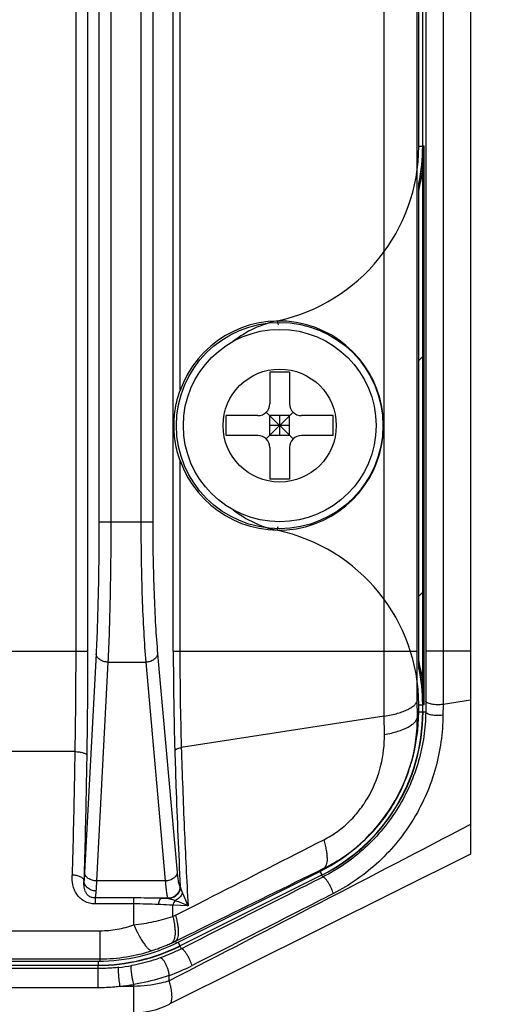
# Model space of a CAD drawing. Header units: millimetres. Extents: x 91 to 529, y 19 to 401.
# Tile 36 of 45: x 497 to 509, y 179 to 203. Entities that reach past the tile are written whole.
import ezdxf

# ---------------------------------------------------------------- set-up
doc = ezdxf.new("R2010")
doc.units = ezdxf.units.MM
doc.header["$LTSCALE"] = 32.67
doc.header["$PDMODE"] = 3
doc.header["$PDSIZE"] = 8
doc.layers.get('0').update_dxf_attribs({"linetype": 'CONTINUOUS'})
doc.layers.get('Defpoints').update_dxf_attribs({"linetype": 'CONTINUOUS'})
doc.layers.add('00_COMPONENTS', color=7, linetype='CONTINUOUS')
doc.layers.add('51__DRAFT_DIMS', color=7, linetype='CONTINUOUS')
doc.styles.get("Standard").update_dxf_attribs({"font": 'simfang.ttf'})
doc.dimstyles.new('DIMSTYLE_4', dxfattribs={"dimtxt": 3, "dimasz": 3, "dimexe": 2.5, "dimexo": 0.5, "dimtad": 1, "dimdsep": 46, "dimtxsty": 'STANDARD', "dimblk": '_FILLED', "dimblk1": '_FILLED', "dimblk2": '_FILLED', "dimcen": 0.09, "dimclrt": 3, "dimazin": 2, "dimtp": 0.1, "dimtm": 0.1, "dimtfac": 1, "dimtofl": 0, "dimtmove": 0, "dimatfit": 1, "dimldrblk": '_FILLED', "dimfxl": 1, "dimtolj": 1, "dimarcsym": 0})

# ---------------------------------------------------------------- blocks, each defined once
blk = doc.blocks.new('_FILLED')
at = {"color": 0, "linetype": 'ByBlock'}
blk.add_solid([(0, 0), (-1, 0.1667), (-1, -0.1667)], dxfattribs=at)
blk = doc.blocks.new('*D14')
at = {"layer": '51__DRAFT_DIMS', "color": 0, "lineweight": -2}
for p in [(486.439, 200.236), (528.999, 216.665)]:
    blk.add_line(p, (512.894, 216.665), dxfattribs=at)
at = {"layer": 'Defpoints', "color": 0}
for p in [(487.289, 200.763), (483.891, 198.653)]:
    blk.add_point(p, dxfattribs=at)
at = {"layer": '51__DRAFT_DIMS', "color": 0, "linetype": 'ByBlock', "lineweight": -2, "xscale": 3, "yscale": 3, "zscale": 3, "rotation": 211.8413369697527}
blk.add_blockref('_FILLED', (483.891, 198.653), dxfattribs=at)
at = {"layer": '51__DRAFT_DIMS', "color": 3, "insert": (514.808, 221.29), "char_height": 3, "attachment_point": 1, "line_spacing_factor": 0.9}
blk.add_mtext('\\A1;{4-M4{\\fgdt;x}6}', dxfattribs=at)

msp = doc.modelspace()

# ---------------------------------------------------------------- linework, layer by layer
at = {"layer": '00_COMPONENTS', "color": 7}
for p, q in [((508.065, 263.008), (508.065, 182.408)), ((506.865, 200.25), (506.865, 241.966)), ((506.865, 186.166), (506.865, 200.25)), ((506.904, 186.166), (506.904, 200.25)), ((506.765, 187.108), (506.765, 199.309)), ((503.515, 194.558), (503.015, 194.558)), ((503.015, 194.558), (503.015, 193.758)), ((503.515, 194.558), (503.515, 193.758)), ((502.715, 193.458), (501.915, 193.458)), ((501.915, 192.958), (501.915, 193.458)), ((502.927, 193.546), (503.603, 192.87)), ((502.927, 192.87), (503.603, 193.546)), ((503.515, 193.458), (503.015, 193.458)), ((503.015, 192.958), (503.015, 193.458)), ((503.265, 192.958), (503.265, 193.458)), ((503.515, 192.958), (503.515, 193.458)), ((504.615, 193.458), (503.815, 193.458)), ((504.615, 192.958), (504.615, 193.458)), ((503.515, 193.208), (503.015, 193.208)), ((502.715, 192.958), (501.915, 192.958)), ((503.515, 192.958), (503.015, 192.958)), ((504.615, 192.958), (503.815, 192.958)), ((503.015, 192.658), (503.015, 191.858)), ((503.515, 192.658), (503.515, 191.858)), ((503.515, 191.858), (503.015, 191.858)), ((506.865, 185.993), (506.865, 186.166)), ((508.065, 182.408), (500.487, 178.619)), ((500.753, 180.094), (504.322, 181.879)), ((448.834, 179.608), (498.696, 179.608))]:
    msp.add_line(p, q, dxfattribs=at)
at = {"layer": '00_COMPONENTS', "color": 4}
for p, q in [((498.13, 257.899), (498.13, 187.518)), ((498.43, 257.899), (498.43, 187.518)), ((500.587, 187.518), (500.587, 257.899)), ((505.894, 187.518), (505.894, 257.899)), ((506.723, 187.518), (506.723, 257.899)), ((506.948, 257.899), (506.948, 187.518)), ((507.382, 257.899), (507.382, 187.518)), ((498.714, 254.637), (498.714, 190.779)), ((499.014, 254.637), (499.014, 190.779)), ((499.771, 254.637), (499.771, 190.779)), ((500.069, 254.637), (500.069, 190.779)), ((500.752, 248.143), (500.752, 194.073)), ((506.765, 200.25), (506.765, 241.966)), ((506.765, 200.25), (506.865, 200.25)), ((506.904, 200.25), (506.872, 200.25)), ((503.202, 195.849), (503.223, 195.751)), ((506.765, 194.85), (506.865, 194.95)), ((500.752, 192.343), (500.752, 187.518)), ((498.714, 190.779), (500.069, 190.779)), ((503.202, 190.568), (503.223, 190.665)), ((506.765, 188.911), (506.865, 189.011)), ((496.049, 187.518), (498.43, 187.518)), ((498.642, 187.456), (498.353, 181.94)), ((500.192, 187.456), (500.685, 181.94)), ((500.587, 187.518), (506.723, 187.518)), ((508.065, 187.518), (506.948, 187.518)), ((498.942, 187.244), (498.653, 181.728)), ((498.942, 187.244), (499.893, 187.244)), ((499.893, 187.244), (500.386, 181.728)), ((506.732, 185.869), (506.728, 186.295)), ((506.765, 186.166), (506.865, 186.166)), ((506.765, 185.993), (506.765, 186.166)), ((506.904, 186.166), (506.872, 186.166)), ((506.943, 186.261), (506.941, 185.993)), ((507.377, 186.178), (507.375, 185.906)), ((508.065, 186.284), (507.377, 186.178)), ((506.765, 185.993), (506.865, 185.993)), ((506.872, 185.993), (506.941, 185.993)), ((505.899, 185.881), (500.789, 185.093)), ((505.903, 185.421), (505.899, 185.881)), ((506.765, 185.869), (506.732, 185.869)), ((498.108, 184.989), (496.371, 184.989)), ((500.708, 180.183), (504.277, 181.968)), ((504.277, 181.968), (504.322, 181.879)), ((504.388, 182.023), (504.376, 182.047)), ((500.386, 181.728), (498.653, 181.728)), ((504.348, 181.826), (504.325, 181.872)), ((500.755, 181.591), (500.761, 181.587)), ((500.761, 181.587), (500.762, 181.586)), ((499.593, 181.3), (498.616, 181.3)), ((498.616, 181.3), (498.616, 181.15)), ((499.593, 180.622), (499.593, 181.3)), ((500.456, 181.291), (500.287, 181.291)), ((500.456, 181.291), (500.462, 181.287)), ((499.593, 181.15), (498.616, 181.15)), ((500.576, 180.833), (500.576, 181.115)), ((500.959, 181.105), (500.576, 181.115)), ((448.787, 180.474), (498.743, 180.474)), ((498.743, 179.708), (498.743, 180.474)), ((500.666, 180.162), (500.641, 180.212)), ((500.708, 180.183), (500.753, 180.094)), ((500.79, 180.02), (500.756, 180.087)), ((448.787, 179.763), (498.743, 179.763)), ((448.834, 179.708), (498.696, 179.708)), ((498.696, 179.708), (498.696, 179.608)), ((498.696, 179.52), (448.834, 179.52)), ((498.696, 179.034), (498.696, 179.601)), ((500.487, 179.213), (500.487, 179.346)), ((498.696, 179.034), (448.834, 179.034)), ((499.593, 179.071), (499.248, 179.071)), ((499.593, 178.408), (499.593, 179.121))]:
    msp.add_line(p, q, dxfattribs=at)
at = {"layer": '00_COMPONENTS', "color": 7}
for radius in [2.6, 2.425]:
    msp.add_circle((503.265, 193.208), radius, dxfattribs=at)
at = {"layer": '00_COMPONENTS', "color": 4}
msp.add_circle((503.265, 193.208), 1.425, dxfattribs=at)
for centre, radius, start, end in [((502.265, 200.25), 4.5, 282.0247, 360), ((502.265, 200.25), 4.608, 347.6072, 360), ((503.765, 193.208), 2.7, 102.0247, 128.1354), ((503.765, 193.208), 2.7, 231.8647, 257.9753), ((502.265, 186.166), 4.5, 0, 77.9753), ((502.265, 186.166), 4.608, 0, 12.3928), ((502.265, 185.993), 4.5, 296.5651, 360), ((502.265, 185.993), 4.608, 296.5651, 360), ((499.676, 147.244), 34.052, 88.678, 88.9719), ((500.448, 181.171), 0.117, 81.5955, 83.298), ((499.484, 183.143), 2.555, 295.3152, 296.9292), ((498.784, 183.966), 4.188, 294.8, 296.3136), ((498.696, 184.208), 4.5, 270, 296.5651), ((498.696, 184.208), 4.608, 270, 296.5651), ((498.696, 184.304), 4.784, 276.2314, 280.1485), ((498.765, 184.088), 5.045, 289.9542, 297.031), ((498.695, 184.055), 5.015, 276.331, 280.308)]:
    msp.add_arc(centre, radius, start, end, dxfattribs=at)
at = {"layer": '00_COMPONENTS', "color": 7}
for centre, radius, start, end in [((502.265, 200.25), 4.639, 345.9337, 360), ((502.265, 200.25), 4.6, 348.2471, 360), ((502.715, 193.758), 0.3, 270, 360), ((503.815, 193.758), 0.3, 180, 270), ((502.715, 192.658), 0.3, 0, 90), ((503.815, 192.658), 0.3, 90, 180), ((502.265, 186.166), 4.639, 0, 14.0663), ((502.265, 186.166), 4.6, 0, 11.7529), ((502.265, 185.993), 4.6, 296.5651, 360), ((498.696, 184.208), 4.6, 270, 296.5651), ((499.593, 180.408), 2, 270, 296.5651)]:
    msp.add_arc(centre, radius, start, end, dxfattribs=at)
msp.add_ellipse((503.242, 193.208), major_axis=(2.636, 0), ratio=0.999962, start_param=3.475948, end_param=9.090423, dxfattribs=at)
for points, knots in [([(500.605, 193.208), (500.605, 193.356), (500.63, 193.65), (500.704, 193.935), (500.752, 194.073)], [0, 0, 0, 0, 0.501763, 1, 1, 1, 1]), ([(500.752, 192.343), (500.704, 192.482), (500.63, 192.767), (500.605, 193.061), (500.605, 193.208)], [0, 0, 0, 0, 0.49824, 1, 1, 1, 1])]:
    msp.add_open_spline(points, degree=3, knots=knots, dxfattribs=at)
at = {"layer": '00_COMPONENTS', "color": 4}
for points, knots in [([(498.714, 190.779), (498.714, 190.474), (498.711, 189.874), (498.698, 189.003), (498.676, 188.201), (498.655, 187.693), (498.642, 187.456)], [0, 0, 0, 0, 0.275875, 0.541146, 0.785637, 1, 1, 1, 1]), ([(499.014, 190.779), (499.014, 190.454), (499.011, 189.816), (498.997, 188.89), (498.975, 188.037), (498.954, 187.496), (498.942, 187.244)], [0, 0, 0, 0, 0.275878, 0.541152, 0.785644, 1, 1, 1, 1]), ([(499.771, 190.779), (499.771, 190.454), (499.776, 189.816), (499.799, 188.89), (499.836, 188.036), (499.872, 187.496), (499.893, 187.244)], [0, 0, 0, 0, 0.275836, 0.54107, 0.785549, 1, 1, 1, 1]), ([(500.069, 190.779), (500.069, 190.474), (500.075, 189.874), (500.098, 189.003), (500.135, 188.201), (500.171, 187.693), (500.192, 187.456)], [0, 0, 0, 0, 0.275828, 0.541053, 0.785529, 1, 1, 1, 1]), ([(498.13, 187.518), (498.13, 187.304), (498.128, 186.461), (498.119, 185.618), (498.108, 184.989)], [0, 0, 0, 0, 0.253882, 1, 1, 1, 1]), ([(498.43, 187.518), (498.43, 187.296), (498.428, 186.422), (498.419, 185.548), (498.408, 184.897)], [0, 0, 0, 0, 0.253882, 1, 1, 1, 1]), ([(498.942, 187.244), (498.904, 187.245), (498.83, 187.257), (498.748, 187.295), (498.696, 187.339), (498.667, 187.375), (498.648, 187.414), (498.643, 187.442), (498.642, 187.456)], [0, 0, 0, 0, 0.284611, 0.551437, 0.674273, 0.789113, 0.896925, 1, 1, 1, 1]), ([(500.192, 187.456), (500.191, 187.442), (500.185, 187.415), (500.165, 187.376), (500.136, 187.34), (500.085, 187.297), (500.003, 187.258), (499.931, 187.246), (499.893, 187.244)], [0, 0, 0, 0, 0.10302, 0.211355, 0.326906, 0.450319, 0.717198, 1, 1, 1, 1]), ([(500.587, 187.518), (500.587, 187.094), (500.594, 186.258), (500.612, 185.423), (500.625, 185.011)], [0, 0, 0, 0, 0.506787, 1, 1, 1, 1]), ([(500.752, 187.518), (500.752, 187.108), (500.758, 186.3), (500.777, 185.492), (500.789, 185.093)], [0, 0, 0, 0, 0.506808, 1, 1, 1, 1]), ([(505.899, 185.881), (505.898, 186.015), (505.895, 186.56), (505.894, 187.106), (505.894, 187.518)], [0, 0, 0, 0, 0.244473, 1, 1, 1, 1]), ([(506.728, 186.295), (506.727, 186.395), (506.724, 186.802), (506.723, 187.21), (506.723, 187.518)], [0, 0, 0, 0, 0.244436, 1, 1, 1, 1]), ([(506.948, 187.518), (506.948, 187.411), (506.948, 186.992), (506.945, 186.573), (506.943, 186.261)], [0, 0, 0, 0, 0.253783, 1, 1, 1, 1]), ([(507.382, 187.518), (507.382, 187.404), (507.382, 186.958), (507.38, 186.511), (507.377, 186.178)], [0, 0, 0, 0, 0.253789, 1, 1, 1, 1]), ([(505.899, 185.881), (505.958, 185.891), (506.07, 185.912), (506.229, 185.952), (506.369, 185.998), (506.49, 186.049), (506.588, 186.104), (506.652, 186.156), (506.69, 186.199), (506.71, 186.231), (506.723, 186.262), (506.727, 186.284), (506.728, 186.295)], [0, 0, 0, 0, 0.183312, 0.352631, 0.505572, 0.640304, 0.755779, 0.852152, 0.893825, 0.931778, 0.966814, 1, 1, 1, 1]), ([(507.377, 186.178), (507.353, 186.175), (507.305, 186.17), (507.231, 186.169), (507.159, 186.173), (507.091, 186.182), (507.033, 186.196), (506.992, 186.212), (506.967, 186.226), (506.954, 186.237), (506.946, 186.248), (506.943, 186.257), (506.943, 186.261)], [0, 0, 0, 0, 0.154191, 0.316245, 0.476963, 0.627255, 0.758917, 0.865548, 0.908409, 0.944345, 0.974216, 1, 1, 1, 1]), ([(506.941, 185.993), (506.939, 185.785), (506.907, 185.367), (506.776, 184.749), (506.56, 184.146), (506.26, 183.571), (505.881, 183.037), (505.428, 182.558), (504.916, 182.147), (504.541, 181.923), (504.348, 181.826)], [0, 0, 0, 0, 0.120924, 0.243093, 0.366782, 0.492156, 0.619081, 0.746917, 0.874429, 1, 1, 1, 1]), ([(507.375, 185.906), (507.373, 185.682), (507.339, 185.231), (507.201, 184.565), (506.973, 183.916), (506.656, 183.296), (506.253, 182.72), (505.772, 182.203), (505.225, 181.759), (504.823, 181.517), (504.617, 181.411)], [0, 0, 0, 0, 0.121382, 0.243837, 0.367617, 0.492883, 0.619547, 0.747073, 0.87438, 1, 1, 1, 1]), ([(507.375, 185.906), (507.351, 185.902), (507.303, 185.897), (507.229, 185.896), (507.156, 185.9), (507.088, 185.91), (507.03, 185.925), (506.989, 185.941), (506.965, 185.957), (506.952, 185.968), (506.943, 185.98), (506.941, 185.989), (506.941, 185.993)], [0, 0, 0, 0, 0.15348, 0.314705, 0.474626, 0.6243, 0.75568, 0.862549, 0.905805, 0.942364, 0.973116, 1, 1, 1, 1]), ([(504.376, 182.047), (504.552, 182.134), (504.894, 182.334), (505.361, 182.703), (505.773, 183.136), (506.12, 183.622), (506.394, 184.15), (506.591, 184.708), (506.708, 185.285), (506.733, 185.675), (506.732, 185.869)], [0, 0, 0, 0, 0.124727, 0.250369, 0.376415, 0.502388, 0.627916, 0.752755, 0.876791, 1, 1, 1, 1]), ([(505.903, 185.421), (505.962, 185.432), (506.074, 185.455), (506.233, 185.498), (506.374, 185.547), (506.494, 185.603), (506.592, 185.663), (506.666, 185.727), (506.715, 185.796), (506.73, 185.846), (506.732, 185.869)], [0, 0, 0, 0, 0.180387, 0.347358, 0.498666, 0.632625, 0.748348, 0.846158, 0.928302, 1, 1, 1, 1]), ([(504.376, 182.768), (504.495, 182.829), (504.727, 182.971), (505.039, 183.235), (505.309, 183.545), (505.603, 184.001), (505.845, 184.629), (505.905, 185.16), (505.903, 185.421)], [0, 0, 0, 0, 0.125005, 0.252082, 0.379825, 0.507047, 0.756767, 1, 1, 1, 1]), ([(498.108, 184.989), (498.104, 184.723), (498.085, 183.685), (498.061, 182.648), (498.039, 181.876)], [0, 0, 0, 0, 0.256123, 1, 1, 1, 1]), ([(498.108, 184.989), (498.146, 184.988), (498.2, 184.985), (498.269, 184.973), (498.313, 184.962), (498.351, 184.948), (498.384, 184.931), (498.406, 184.911), (498.408, 184.897)], [0, 0, 0, 0, 0.343153, 0.501123, 0.643299, 0.765705, 0.865748, 1, 1, 1, 1]), ([(500.625, 185.011), (500.627, 185.02), (500.638, 185.034), (500.656, 185.048), (500.684, 185.064), (500.729, 185.08), (500.768, 185.089), (500.789, 185.093)], [0, 0, 0, 0, 0.153943, 0.254203, 0.371793, 0.657143, 1, 1, 1, 1]), ([(500.625, 185.011), (500.633, 184.716), (500.671, 183.575), (500.719, 182.433), (500.762, 181.586)], [0, 0, 0, 0, 0.257678, 1, 1, 1, 1]), ([(500.789, 185.093), (500.81, 184.411), (500.858, 183.081), (500.923, 181.752), (500.959, 181.105)], [0, 0, 0, 0, 0.513255, 1, 1, 1, 1]), ([(498.408, 184.897), (498.403, 184.627), (498.384, 183.574), (498.36, 182.521), (498.339, 181.739)], [0, 0, 0, 0, 0.256123, 1, 1, 1, 1]), ([(508.065, 183.151), (506.806, 182.491), (504.282, 181.175), (501.754, 179.867), (500.487, 179.213)], [0, 0, 0, 0, 0.49915, 1, 1, 1, 1]), ([(500.641, 180.865), (500.953, 181.024), (502.199, 181.657), (503.443, 182.291), (504.376, 182.768)], [0, 0, 0, 0, 0.250355, 1, 1, 1, 1]), ([(504.376, 182.768), (504.389, 182.722), (504.412, 182.635), (504.437, 182.509), (504.453, 182.394), (504.459, 182.293), (504.455, 182.207), (504.44, 182.137), (504.416, 182.082), (504.39, 182.056), (504.376, 182.047)], [0, 0, 0, 0, 0.188447, 0.360476, 0.514313, 0.648655, 0.762893, 0.857483, 0.934706, 1, 1, 1, 1]), ([(498.353, 181.94), (498.352, 181.921), (498.348, 181.854), (498.344, 181.787), (498.339, 181.739)], [0, 0, 0, 0, 0.284216, 1, 1, 1, 1]), ([(498.653, 181.728), (498.615, 181.729), (498.541, 181.741), (498.459, 181.78), (498.407, 181.823), (498.378, 181.859), (498.359, 181.899), (498.354, 181.927), (498.353, 181.94)], [0, 0, 0, 0, 0.284611, 0.551437, 0.674273, 0.789113, 0.896925, 1, 1, 1, 1]), ([(500.685, 181.94), (500.683, 181.927), (500.677, 181.899), (500.657, 181.861), (500.628, 181.825), (500.577, 181.782), (500.495, 181.743), (500.423, 181.73), (500.386, 181.728)], [0, 0, 0, 0, 0.10302, 0.211355, 0.326906, 0.450319, 0.717198, 1, 1, 1, 1]), ([(500.641, 180.212), (500.953, 180.365), (502.197, 180.977), (503.442, 181.589), (504.376, 182.047)], [0, 0, 0, 0, 0.250394, 1, 1, 1, 1]), ([(500.685, 181.94), (500.689, 181.894), (500.696, 181.827), (500.707, 181.745), (500.716, 181.696), (500.725, 181.656), (500.734, 181.625), (500.743, 181.604), (500.75, 181.593), (500.755, 181.591)], [0, 0, 0, 0, 0.39222, 0.554958, 0.69376, 0.807712, 0.896295, 0.959688, 1, 1, 1, 1]), ([(498.616, 181.15), (498.569, 181.15), (498.476, 181.161), (498.347, 181.212), (498.237, 181.291), (498.153, 181.392), (498.093, 181.505), (498.044, 181.666), (498.037, 181.793), (498.039, 181.876)], [0, 0, 0, 0, 0.134414, 0.266388, 0.394544, 0.518938, 0.640591, 0.760769, 1, 1, 1, 1]), ([(498.339, 181.739), (498.338, 181.748), (498.332, 181.767), (498.312, 181.792), (498.283, 181.815), (498.245, 181.835), (498.201, 181.852), (498.132, 181.869), (498.077, 181.875), (498.039, 181.876)], [0, 0, 0, 0, 0.077791, 0.166955, 0.271884, 0.393501, 0.530433, 0.679835, 1, 1, 1, 1]), ([(498.616, 181.3), (498.585, 181.299), (498.527, 181.309), (498.453, 181.351), (498.4, 181.409), (498.367, 181.472), (498.348, 181.538), (498.336, 181.627), (498.337, 181.694), (498.339, 181.739)], [0, 0, 0, 0, 0.15442, 0.29688, 0.425338, 0.544514, 0.659048, 0.772022, 1, 1, 1, 1]), ([(498.639, 181.476), (498.6, 181.477), (498.524, 181.491), (498.426, 181.549), (498.369, 181.621), (498.344, 181.687), (498.34, 181.722), (498.339, 181.739)], [0, 0, 0, 0, 0.263476, 0.520183, 0.764802, 0.883354, 1, 1, 1, 1]), ([(498.653, 181.728), (498.652, 181.704), (498.648, 181.62), (498.643, 181.536), (498.639, 181.476)], [0, 0, 0, 0, 0.284292, 1, 1, 1, 1]), ([(500.386, 181.728), (500.388, 181.697), (500.392, 181.639), (500.4, 181.556), (500.408, 181.484), (500.417, 181.422), (500.426, 181.372), (500.435, 181.334), (500.443, 181.31), (500.45, 181.297), (500.454, 181.292), (500.456, 181.291)], [0, 0, 0, 0, 0.208392, 0.395202, 0.558952, 0.698369, 0.812449, 0.900526, 0.96249, 0.984055, 1, 1, 1, 1]), ([(504.348, 181.826), (504.052, 181.675), (502.866, 181.073), (501.68, 180.471), (500.79, 180.02)], [0, 0, 0, 0, 0.249693, 1, 1, 1, 1]), ([(504.617, 181.411), (504.61, 181.434), (504.593, 181.482), (504.562, 181.555), (504.525, 181.627), (504.485, 181.695), (504.45, 181.745), (504.423, 181.778), (504.405, 181.797), (504.388, 181.812), (504.371, 181.824), (504.356, 181.828), (504.348, 181.826)], [0, 0, 0, 0, 0.141343, 0.299902, 0.464158, 0.62207, 0.762182, 0.822449, 0.874845, 0.918689, 0.953721, 1, 1, 1, 1]), ([(498.639, 181.476), (498.637, 181.455), (498.634, 181.416), (498.628, 181.366), (498.623, 181.328), (498.618, 181.307), (498.616, 181.3)], [0, 0, 0, 0, 0.359171, 0.646923, 0.860917, 1, 1, 1, 1]), ([(500.755, 181.591), (500.754, 181.552), (500.739, 181.473), (500.672, 181.374), (500.573, 181.307), (500.495, 181.291), (500.456, 181.291)], [0, 0, 0, 0, 0.250142, 0.500422, 0.750455, 1, 1, 1, 1]), ([(500.761, 181.587), (500.761, 181.548), (500.745, 181.47), (500.678, 181.37), (500.579, 181.304), (500.501, 181.288), (500.462, 181.287)], [0, 0, 0, 0, 0.250142, 0.500422, 0.750455, 1, 1, 1, 1]), ([(500.762, 181.586), (500.762, 181.548), (500.746, 181.47), (500.68, 181.371), (500.582, 181.304), (500.504, 181.288), (500.465, 181.287)], [0, 0, 0, 0, 0.249973, 0.50025, 0.750381, 1, 1, 1, 1]), ([(500.762, 181.586), (500.764, 181.575), (500.771, 181.55), (500.789, 181.495), (500.805, 181.452), (500.817, 181.422)], [0, 0, 0, 0, 0.204734, 0.448138, 1, 1, 1, 1]), ([(500.287, 181.291), (500.173, 181.293), (499.941, 181.297), (499.71, 181.3), (499.593, 181.3)], [0, 0, 0, 0, 0.495019, 1, 1, 1, 1]), ([(500.287, 181.291), (500.278, 181.29), (500.264, 181.28), (500.25, 181.263), (500.234, 181.236), (500.217, 181.193), (500.208, 181.155), (500.204, 181.134)], [0, 0, 0, 0, 0.15253, 0.251305, 0.367756, 0.653111, 1, 1, 1, 1]), ([(500.465, 181.287), (500.477, 181.285), (500.503, 181.279), (500.544, 181.267), (500.589, 181.252), (500.62, 181.242), (500.636, 181.236)], [0, 0, 0, 0, 0.205282, 0.450384, 0.718186, 1, 1, 1, 1]), ([(500.636, 181.236), (500.622, 181.22), (500.598, 181.181), (500.583, 181.139), (500.576, 181.115)], [0, 0, 0, 0, 0.462687, 1, 1, 1, 1]), ([(500.817, 181.422), (500.8, 181.381), (500.75, 181.306), (500.676, 181.254), (500.636, 181.236)], [0, 0, 0, 0, 0.500306, 1, 1, 1, 1]), ([(500.636, 181.236), (500.688, 181.217), (500.796, 181.175), (500.903, 181.129), (500.959, 181.105)], [0, 0, 0, 0, 0.478068, 1, 1, 1, 1]), ([(500.817, 181.422), (500.837, 181.371), (500.884, 181.264), (500.933, 181.159), (500.959, 181.105)], [0, 0, 0, 0, 0.478989, 1, 1, 1, 1]), ([(504.617, 181.411), (504.321, 181.26), (503.135, 180.654), (501.948, 180.048), (501.058, 179.594)], [0, 0, 0, 0, 0.249701, 1, 1, 1, 1]), ([(500.204, 181.134), (500.104, 181.138), (499.9, 181.146), (499.696, 181.15), (499.593, 181.15)], [0, 0, 0, 0, 0.492454, 1, 1, 1, 1]), ([(500.576, 181.115), (500.547, 181.117), (500.423, 181.125), (500.298, 181.131), (500.204, 181.134)], [0, 0, 0, 0, 0.240278, 1, 1, 1, 1]), ([(499.593, 180.622), (499.762, 180.641), (500.094, 180.696), (500.419, 180.782), (500.576, 180.833)], [0, 0, 0, 0, 0.507564, 1, 1, 1, 1]), ([(500.576, 180.833), (500.586, 180.791), (500.604, 180.709), (500.622, 180.591), (500.631, 180.485), (500.632, 180.392), (500.624, 180.312), (500.606, 180.247), (500.58, 180.196), (500.555, 180.172), (500.541, 180.164)], [0, 0, 0, 0, 0.187498, 0.35839, 0.511159, 0.644748, 0.758779, 0.853911, 0.932552, 1, 1, 1, 1]), ([(500.641, 180.865), (500.652, 180.824), (500.672, 180.744), (500.695, 180.629), (500.709, 180.525), (500.715, 180.434), (500.711, 180.356), (500.698, 180.293), (500.676, 180.244), (500.653, 180.22), (500.641, 180.212)], [0, 0, 0, 0, 0.190003, 0.362826, 0.516893, 0.65108, 0.764916, 0.858951, 0.935506, 1, 1, 1, 1]), ([(498.743, 180.474), (498.888, 180.474), (499.177, 180.5), (499.457, 180.574), (499.593, 180.622)], [0, 0, 0, 0, 0.502605, 1, 1, 1, 1]), ([(499.593, 180.622), (499.615, 180.573), (499.659, 180.479), (499.727, 180.347), (499.792, 180.233), (499.854, 180.138), (499.912, 180.064), (499.958, 180.016), (499.993, 179.991), (500.016, 179.979), (500.037, 179.972), (500.051, 179.972), (500.057, 179.974)], [0, 0, 0, 0, 0.198234, 0.379141, 0.540039, 0.678695, 0.793498, 0.883774, 0.920008, 0.950795, 0.976977, 1, 1, 1, 1]), ([(498.743, 179.763), (498.966, 179.763), (499.412, 179.798), (499.846, 179.904), (500.057, 179.974)], [0, 0, 0, 0, 0.500958, 1, 1, 1, 1]), ([(500.057, 179.974), (500.181, 180.014), (500.343, 180.076), (500.502, 180.146), (500.541, 180.164)], [0, 0, 0, 0, 0.751368, 1, 1, 1, 1]), ([(500.79, 180.02), (500.746, 179.997), (500.571, 179.912), (500.39, 179.837), (500.253, 179.787)], [0, 0, 0, 0, 0.252991, 1, 1, 1, 1]), ([(501.058, 179.594), (501.052, 179.617), (501.035, 179.665), (501.004, 179.738), (500.967, 179.812), (500.926, 179.882), (500.891, 179.934), (500.864, 179.968), (500.846, 179.988), (500.829, 180.004), (500.812, 180.016), (500.797, 180.022), (500.79, 180.02)], [0, 0, 0, 0, 0.138123, 0.295522, 0.460249, 0.619665, 0.761629, 0.822731, 0.875786, 0.920026, 0.955092, 1, 1, 1, 1]), ([(500.253, 179.787), (500.197, 179.767), (499.963, 179.687), (499.722, 179.628), (499.539, 179.595)], [0, 0, 0, 0, 0.243796, 1, 1, 1, 1]), ([(500.487, 179.346), (500.485, 179.37), (500.477, 179.42), (500.457, 179.497), (500.429, 179.574), (500.395, 179.646), (500.364, 179.7), (500.337, 179.735), (500.319, 179.756), (500.301, 179.772), (500.284, 179.783), (500.268, 179.788), (500.258, 179.788), (500.253, 179.787)], [0, 0, 0, 0, 0.137874, 0.292237, 0.452397, 0.607052, 0.745477, 0.80577, 0.85894, 0.904496, 0.94243, 0.973546, 1, 1, 1, 1]), ([(499.215, 179.549), (499.172, 179.544), (498.999, 179.527), (498.826, 179.52), (498.696, 179.52)], [0, 0, 0, 0, 0.249634, 1, 1, 1, 1]), ([(499.248, 179.071), (499.244, 179.095), (499.237, 179.144), (499.227, 179.221), (499.218, 179.3), (499.213, 179.365), (499.21, 179.413), (499.208, 179.445), (499.208, 179.474), (499.208, 179.498), (499.208, 179.518), (499.21, 179.533), (499.211, 179.542), (499.213, 179.547), (499.214, 179.548), (499.215, 179.549)], [0, 0, 0, 0, 0.148836, 0.313974, 0.483302, 0.644388, 0.718104, 0.785432, 0.845142, 0.896159, 0.937583, 0.968741, 0.989291, 0.995717, 1, 1, 1, 1]), ([(499.593, 179.121), (499.586, 179.144), (499.574, 179.193), (499.558, 179.269), (499.545, 179.347), (499.535, 179.422), (499.528, 179.487), (499.527, 179.539), (499.528, 179.573), (499.533, 179.589), (499.537, 179.594), (499.539, 179.595)], [0, 0, 0, 0, 0.148754, 0.313064, 0.48113, 0.640861, 0.780813, 0.891119, 0.964536, 0.986517, 1, 1, 1, 1]), ([(500.487, 179.346), (500.416, 179.321), (500.124, 179.225), (499.822, 179.157), (499.593, 179.121)], [0, 0, 0, 0, 0.24417, 1, 1, 1, 1]), ([(500.487, 179.213), (500.417, 179.19), (500.126, 179.106), (499.821, 179.071), (499.593, 179.071)], [0, 0, 0, 0, 0.244001, 1, 1, 1, 1]), ([(500.487, 178.619), (500.493, 178.622), (500.503, 178.629), (500.523, 178.65), (500.541, 178.687), (500.553, 178.743), (500.556, 178.813), (500.551, 178.896), (500.538, 178.992), (500.516, 179.099), (500.498, 179.174), (500.487, 179.213)], [0, 0, 0, 0, 0.030201, 0.061941, 0.134726, 0.22556, 0.337465, 0.471377, 0.627103, 0.803759, 1, 1, 1, 1]), ([(499.248, 179.071), (499.203, 179.065), (499.019, 179.043), (498.834, 179.034), (498.696, 179.034)], [0, 0, 0, 0, 0.249528, 1, 1, 1, 1])]:
    msp.add_open_spline(points, degree=3, knots=knots, dxfattribs=at)

# ---------------------------------------------------------------- dimensions: what is measured, and where the dimension line sits
at = {"layer": '51__DRAFT_DIMS', "color": 4}
dim = msp.add_diameter_dim_2p(p1=(487.289, 200.763), p2=(483.891, 198.653), text='{4-M<>{\\fgdt;x}6}', dimstyle='DIMSTYLE_4', override={"dimtih": 1, "dimtoh": 1, "dimpost": '<>'}, dxfattribs=at)
dim.commit()
dim.dimension.update_dxf_attribs({"geometry": '*D14', "text_midpoint": (521.904, 216.665), "dimtype": 163})

doc.saveas('drawing.dxf')
